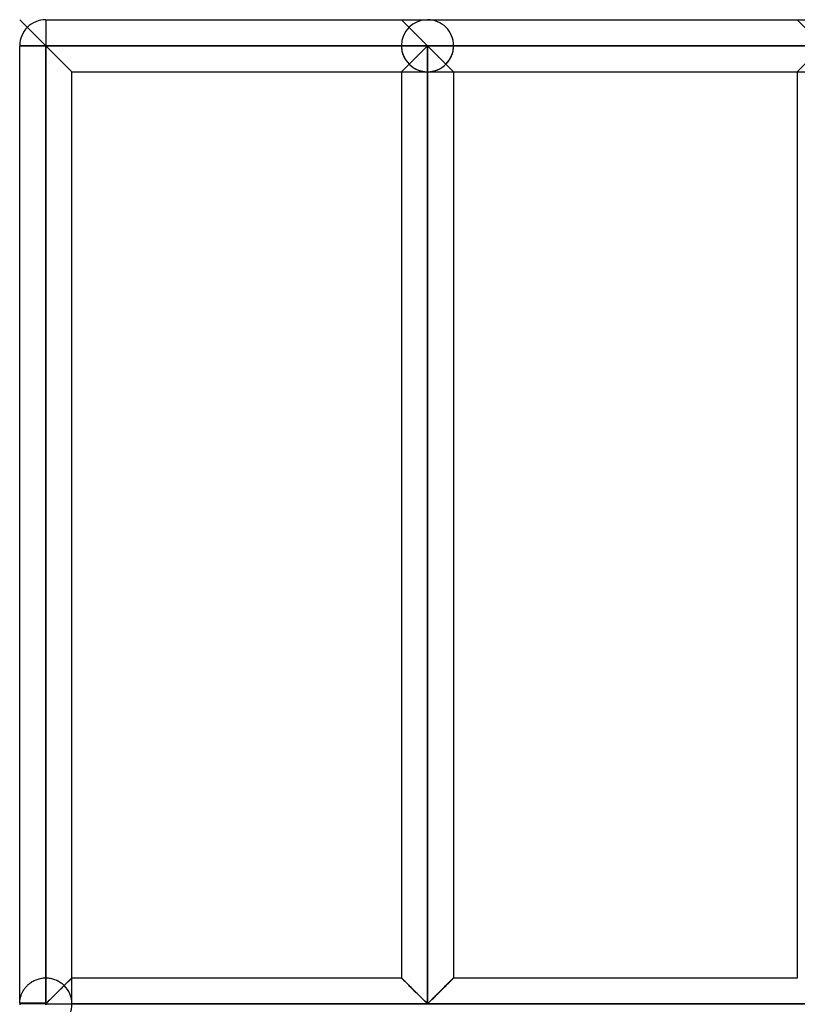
# Model space of a CAD drawing. Header units: millimetres. Extents: x -315 to 338, y -572 to 572.
# Tile 16 of 19: x -315 to -240, y 459 to 554. Entities that reach past the tile are written whole.
import ezdxf

# ---------------------------------------------------------------- set-up
doc = ezdxf.new("R2010")
doc.units = ezdxf.units.MM
doc.layers.add('MAIN-1', color=7, linetype='Continuous')
doc.layers.add('MAIN-2', color=7, linetype='Continuous')

msp = doc.modelspace()

# ---------------------------------------------------------------- linework, layer by layer
at = {"layer": 'MAIN-1'}
for p, q in [((-310.001, 548.751), (-314.999, 553.749)), ((-312.5, 553.749), (-312.5, 551.25)), ((-312.5, 553.749), (-275.9, 553.749)), ((-275.9, 553.749), (-237.95, 553.749)), ((-312.5, 551.25), (-314.999, 551.25)), ((-314.999, 459.446), (-314.999, 551.25)), ((-312.5, 459.446), (-312.5, 551.25)), ((-312.5, 551.25), (-275.9, 551.25)), ((-278.399, 548.751), (-275.9, 551.25)), ((-275.9, 551.25), (-237.95, 551.25)), ((-275.9, 551.25), (-273.401, 548.751)), ((-275.9, 551.25), (-275.9, 459.446)), ((-310.001, 461.875), (-310.001, 548.751)), ((-310.001, 548.751), (-278.399, 548.751)), ((-278.399, 548.751), (-278.399, 461.875)), ((-273.401, 548.751), (-240.449, 548.751)), ((-273.401, 548.751), (-273.401, 461.875)), ((-240.449, 548.751), (-240.449, 461.875)), ((-310.196, 461.68), (-310.263, 461.613)), ((-310.138, 461.738), (-310.196, 461.68)), ((-310.089, 461.787), (-310.138, 461.738)), ((-310.051, 461.825), (-310.089, 461.787)), ((-310.023, 461.853), (-310.051, 461.825)), ((-310.007, 461.869), (-310.023, 461.853)), ((-310.001, 461.875), (-310.007, 461.869)), ((-310.001, 461.875), (-278.399, 461.875)), ((-278.394, 461.87), (-278.399, 461.875)), ((-278.379, 461.855), (-278.394, 461.87)), ((-278.355, 461.831), (-278.379, 461.855)), ((-278.321, 461.797), (-278.355, 461.831)), ((-278.278, 461.754), (-278.321, 461.797)), ((-278.227, 461.703), (-278.278, 461.754)), ((-278.167, 461.643), (-278.227, 461.703)), ((-273.563, 461.713), (-273.62, 461.657)), ((-273.515, 461.761), (-273.563, 461.713)), ((-273.474, 461.802), (-273.515, 461.761)), ((-273.442, 461.834), (-273.474, 461.802)), ((-273.419, 461.857), (-273.442, 461.834)), ((-273.406, 461.87), (-273.419, 461.857)), ((-273.401, 461.875), (-273.406, 461.87)), ((-273.401, 461.875), (-240.449, 461.875)), ((-240.444, 461.87), (-240.449, 461.875)), ((-311.097, 460.779), (-311.204, 460.672)), ((-310.992, 460.885), (-311.097, 460.779)), ((-310.889, 460.988), (-310.992, 460.885)), ((-310.789, 461.088), (-310.889, 460.988)), ((-310.692, 461.184), (-310.789, 461.088)), ((-310.598, 461.279), (-310.692, 461.184)), ((-310.506, 461.37), (-310.598, 461.279)), ((-310.419, 461.457), (-310.506, 461.37)), ((-310.338, 461.539), (-310.419, 461.457)), ((-310.263, 461.613), (-310.338, 461.539)), ((-278.101, 461.577), (-278.167, 461.643)), ((-278.027, 461.504), (-278.101, 461.577)), ((-277.949, 461.425), (-278.027, 461.504)), ((-277.866, 461.342), (-277.949, 461.425)), ((-277.779, 461.255), (-277.866, 461.342)), ((-277.69, 461.166), (-277.779, 461.255)), ((-277.599, 461.075), (-277.69, 461.166)), ((-277.505, 460.981), (-277.599, 461.075)), ((-277.408, 460.885), (-277.505, 460.981)), ((-277.309, 460.786), (-277.408, 460.885)), ((-277.209, 460.686), (-277.309, 460.786)), ((-274.536, 460.741), (-274.634, 460.643)), ((-274.44, 460.837), (-274.536, 460.741)), ((-274.345, 460.932), (-274.44, 460.837)), ((-274.252, 461.024), (-274.345, 460.932)), ((-274.162, 461.114), (-274.252, 461.024)), ((-274.075, 461.202), (-274.162, 461.114)), ((-273.989, 461.287), (-274.075, 461.202)), ((-273.906, 461.37), (-273.989, 461.287)), ((-273.827, 461.449), (-273.906, 461.37)), ((-273.752, 461.524), (-273.827, 461.449)), ((-273.683, 461.594), (-273.752, 461.524)), ((-273.62, 461.657), (-273.683, 461.594)), ((-312.042, 459.838), (-312.136, 459.746)), ((-311.944, 459.935), (-312.042, 459.838)), ((-311.843, 460.036), (-311.944, 459.935)), ((-311.74, 460.139), (-311.843, 460.036)), ((-311.635, 460.243), (-311.74, 460.139)), ((-311.528, 460.349), (-311.635, 460.243)), ((-311.421, 460.457), (-311.528, 460.349)), ((-311.313, 460.565), (-311.421, 460.457)), ((-311.204, 460.672), (-311.313, 460.565)), ((-277.108, 460.585), (-277.209, 460.686)), ((-277.006, 460.483), (-277.108, 460.585)), ((-276.905, 460.383), (-277.006, 460.483)), ((-276.805, 460.283), (-276.905, 460.383)), ((-276.706, 460.184), (-276.805, 460.283)), ((-276.608, 460.087), (-276.706, 460.184)), ((-276.512, 459.991), (-276.608, 460.087)), ((-276.418, 459.898), (-276.512, 459.991)), ((-276.328, 459.809), (-276.418, 459.898)), ((-276.241, 459.723), (-276.328, 459.809)), ((-275.486, 459.795), (-275.569, 459.713)), ((-275.398, 459.882), (-275.486, 459.795)), ((-275.308, 459.971), (-275.398, 459.882)), ((-275.215, 460.064), (-275.308, 459.971)), ((-275.121, 460.158), (-275.215, 460.064)), ((-275.025, 460.253), (-275.121, 460.158)), ((-274.928, 460.349), (-275.025, 460.253)), ((-274.831, 460.447), (-274.928, 460.349)), ((-274.732, 460.545), (-274.831, 460.447)), ((-274.634, 460.643), (-274.732, 460.545)), ((-312.5, 459.375), (-315, 459.375)), ((-312.5, 459.446), (-314.999, 459.446)), ((-312.395, 459.501), (-312.5, 459.446)), ((-312.5, 459.375), (-312.5, 459.446)), ((-312.5, 459.375), (-200, 459.375)), ((-312.5, 459.304), (-312.5, 459.375)), ((-312.312, 459.576), (-312.395, 459.501)), ((-312.226, 459.658), (-312.312, 459.576)), ((-312.136, 459.746), (-312.226, 459.658)), ((-276.157, 459.642), (-276.241, 459.723)), ((-276.078, 459.566), (-276.157, 459.642)), ((-275.999, 459.497), (-276.078, 459.566)), ((-275.9, 459.446), (-275.999, 459.497)), ((-275.803, 459.495), (-275.9, 459.446)), ((-275.727, 459.562), (-275.803, 459.495)), ((-275.65, 459.635), (-275.727, 459.562)), ((-275.569, 459.713), (-275.65, 459.635))]:
    msp.add_line(p, q, dxfattribs=at)
for centre, radius, start, end in [((-312.5, 551.25), 2.499, 89.99998, 180.00002), ((-312.5, 459.375), 2.5, 178.37935, 180.00002), ((-312.5, 459.375), 2.5, 180.00002, 181.62065)]:
    msp.add_arc(centre, radius, start, end, dxfattribs=at)
at = {"layer": 'MAIN-2'}
for p, q in [((-310.001, 548.751), (-314.999, 553.749)), ((-310.001, 548.751), (-314.999, 553.749)), ((-310.001, 548.751), (-314.999, 553.749)), ((-310.001, 548.751), (-314.999, 553.749)), ((-310.001, 548.751), (-314.999, 553.749)), ((-310.001, 548.751), (-314.999, 553.749)), ((-310.001, 548.751), (-314.999, 553.749)), ((-310.001, 548.751), (-314.999, 553.749)), ((-310.001, 548.751), (-314.999, 553.749)), ((-310.001, 548.751), (-314.999, 553.749)), ((-312.5, 551.25), (-314.999, 553.749)), ((-312.5, 551.25), (-314.999, 553.749)), ((-312.5, 551.25), (-314.999, 553.749)), ((-312.5, 553.749), (-312.5, 551.25)), ((-312.5, 553.749), (-312.5, 551.25)), ((-312.5, 553.749), (-312.5, 551.25)), ((-312.5, 553.749), (-312.5, 551.25)), ((-312.5, 553.749), (-312.5, 551.25)), ((-312.5, 553.749), (-312.5, 551.25)), ((-312.5, 553.749), (-312.5, 551.25)), ((-312.5, 553.749), (-312.5, 551.25)), ((-312.5, 553.749), (-312.5, 551.25)), ((-312.5, 553.749), (-312.5, 551.25)), ((-312.5, 553.749), (-312.5, 551.25)), ((-312.5, 553.749), (-312.5, 551.25)), ((-312.5, 553.749), (-312.5, 551.25)), ((-312.5, 553.749), (-312.5, 551.25)), ((-312.5, 553.749), (-312.5, 551.25)), ((-312.5, 553.749), (-312.5, 551.25)), ((-312.5, 553.749), (-312.5, 551.25)), ((-312.5, 553.749), (-312.5, 551.25)), ((-312.5, 553.749), (-312.5, 551.25)), ((-312.5, 553.749), (-312.5, 551.25)), ((-312.5, 553.749), (-312.5, 551.25)), ((-312.5, 553.749), (-312.5, 551.25)), ((-312.5, 553.749), (-312.5, 551.25)), ((-312.5, 553.749), (-312.5, 551.25)), ((-312.5, 553.749), (-312.5, 551.25)), ((-278.399, 553.749), (-273.401, 548.751)), ((-278.399, 553.749), (-274.133, 549.483)), ((-240.449, 553.749), (-235.451, 548.751)), ((-314.999, 551.25), (-312.5, 551.25)), ((-312.5, 551.25), (-314.999, 551.25)), ((-314.999, 551.25), (-312.5, 551.25)), ((-312.5, 551.25), (-314.999, 551.25)), ((-314.999, 551.25), (-312.5, 551.25)), ((-312.5, 551.25), (-314.999, 551.25)), ((-314.999, 551.25), (-312.5, 551.25)), ((-312.5, 551.25), (-314.999, 551.25)), ((-314.999, 551.25), (-312.5, 551.25)), ((-312.5, 551.25), (-314.999, 551.25)), ((-314.999, 551.25), (-312.5, 551.25)), ((-312.5, 551.25), (-314.999, 551.25)), ((-314.999, 551.25), (-312.5, 551.25)), ((-312.5, 551.25), (-314.999, 551.25)), ((-314.999, 551.25), (-312.5, 551.25)), ((-312.5, 551.25), (-314.999, 551.25)), ((-314.999, 551.25), (-312.5, 551.25)), ((-312.5, 551.25), (-314.999, 551.25)), ((-314.999, 551.25), (-312.5, 551.25)), ((-312.5, 551.25), (-314.999, 551.25)), ((-314.999, 551.25), (-312.5, 551.25)), ((-312.5, 551.25), (-314.999, 551.25)), ((-314.999, 551.25), (-312.5, 551.25)), ((-312.5, 551.25), (-314.999, 551.25)), ((-314.999, 551.25), (-312.5, 551.25)), ((-312.5, 551.25), (-314.999, 551.25)), ((-314.999, 551.25), (-312.5, 551.25)), ((-312.5, 551.25), (-314.999, 551.25)), ((-314.999, 551.25), (-312.5, 551.25)), ((-312.5, 551.25), (-314.999, 551.25)), ((-314.999, 551.25), (-312.5, 551.25)), ((-312.5, 551.25), (-314.999, 551.25)), ((-314.999, 551.25), (-312.5, 551.25)), ((-312.5, 551.25), (-314.999, 551.25)), ((-314.999, 551.25), (-312.5, 551.25)), ((-312.5, 551.25), (-314.999, 551.25)), ((-314.999, 551.25), (-312.5, 551.25)), ((-312.5, 551.25), (-314.999, 551.25)), ((-314.999, 551.25), (-312.5, 551.25)), ((-312.5, 551.25), (-314.999, 551.25)), ((-314.999, 551.25), (-312.5, 551.25)), ((-312.5, 551.25), (-314.999, 551.25)), ((-314.999, 551.25), (-312.5, 551.25)), ((-312.5, 551.25), (-314.999, 551.25)), ((-314.999, 551.25), (-312.5, 551.25)), ((-312.5, 551.25), (-314.999, 551.25)), ((-314.999, 551.25), (-312.5, 551.25)), ((-312.5, 551.25), (-314.999, 551.25)), ((-314.999, 551.25), (-312.5, 551.25)), ((-312.5, 551.25), (-312.5, 461.875)), ((-278.399, 551.25), (-312.5, 551.25)), ((-312.5, 551.25), (-278.399, 551.25)), ((-312.5, 551.25), (-312.5, 461.875)), ((-312.5, 461.875), (-312.5, 551.25)), ((-310.001, 548.751), (-312.5, 551.25)), ((-278.399, 551.25), (-312.5, 551.25)), ((-312.5, 551.25), (-278.399, 551.25)), ((-312.5, 551.25), (-312.5, 461.875)), ((-312.5, 461.875), (-312.5, 551.25)), ((-310.001, 548.751), (-312.5, 551.25)), ((-278.399, 551.25), (-312.5, 551.25)), ((-312.5, 551.25), (-278.399, 551.25)), ((-312.5, 551.25), (-312.5, 461.875)), ((-312.5, 461.875), (-312.5, 551.25)), ((-310.001, 548.751), (-312.5, 551.25)), ((-278.399, 551.25), (-312.5, 551.25)), ((-312.5, 551.25), (-278.399, 551.25)), ((-312.5, 551.25), (-312.5, 461.875)), ((-312.5, 461.875), (-312.5, 551.25)), ((-310.001, 548.751), (-312.5, 551.25)), ((-278.399, 551.25), (-312.5, 551.25)), ((-312.5, 551.25), (-278.399, 551.25)), ((-312.5, 551.25), (-312.5, 461.875)), ((-312.5, 461.875), (-312.5, 551.25)), ((-310.001, 548.751), (-312.5, 551.25)), ((-278.399, 551.25), (-312.5, 551.25)), ((-312.5, 551.25), (-278.399, 551.25)), ((-312.5, 551.25), (-312.5, 461.875)), ((-312.5, 461.875), (-312.5, 551.25)), ((-278.399, 551.25), (-312.5, 551.25)), ((-312.5, 551.25), (-278.399, 551.25)), ((-312.5, 551.25), (-312.5, 461.875)), ((-312.5, 461.875), (-312.5, 551.25)), ((-278.399, 551.25), (-312.5, 551.25)), ((-312.5, 551.25), (-278.399, 551.25)), ((-312.5, 551.25), (-312.5, 461.875)), ((-312.5, 461.875), (-312.5, 551.25)), ((-278.399, 551.25), (-312.5, 551.25)), ((-312.5, 551.25), (-278.399, 551.25)), ((-312.5, 551.25), (-312.5, 461.875)), ((-312.5, 461.875), (-312.5, 551.25)), ((-278.399, 551.25), (-312.5, 551.25)), ((-312.5, 551.25), (-278.399, 551.25)), ((-312.5, 551.25), (-312.5, 461.875)), ((-312.5, 461.875), (-312.5, 551.25)), ((-278.399, 551.25), (-312.5, 551.25)), ((-312.5, 551.25), (-278.399, 551.25)), ((-312.5, 551.25), (-312.5, 461.875)), ((-312.5, 461.875), (-312.5, 551.25)), ((-278.399, 551.25), (-312.5, 551.25)), ((-312.5, 551.25), (-278.399, 551.25)), ((-312.5, 551.25), (-312.5, 461.875)), ((-312.5, 461.875), (-312.5, 551.25)), ((-278.399, 551.25), (-312.5, 551.25)), ((-312.5, 551.25), (-278.399, 551.25)), ((-312.5, 551.25), (-312.5, 461.875)), ((-312.5, 461.875), (-312.5, 551.25)), ((-278.399, 551.25), (-312.5, 551.25)), ((-312.5, 551.25), (-278.399, 551.25)), ((-312.5, 551.25), (-312.5, 461.875)), ((-312.5, 461.875), (-312.5, 551.25)), ((-278.399, 551.25), (-312.5, 551.25)), ((-312.5, 551.25), (-278.399, 551.25)), ((-312.5, 551.25), (-312.5, 461.875)), ((-312.5, 461.875), (-312.5, 551.25)), ((-278.399, 551.25), (-312.5, 551.25)), ((-312.5, 551.25), (-278.399, 551.25)), ((-312.5, 551.25), (-312.5, 461.875)), ((-312.5, 461.875), (-312.5, 551.25)), ((-278.399, 551.25), (-312.5, 551.25)), ((-312.5, 551.25), (-278.399, 551.25)), ((-312.5, 551.25), (-312.5, 461.875)), ((-312.5, 461.875), (-312.5, 551.25)), ((-310.001, 548.751), (-312.5, 551.25)), ((-278.399, 551.25), (-312.5, 551.25)), ((-312.5, 551.25), (-278.399, 551.25)), ((-312.5, 551.25), (-312.5, 461.875)), ((-312.5, 461.875), (-312.5, 551.25)), ((-310.001, 548.751), (-312.5, 551.25)), ((-278.399, 551.25), (-312.5, 551.25)), ((-312.5, 551.25), (-278.399, 551.25)), ((-312.5, 551.25), (-312.5, 461.875)), ((-312.5, 461.875), (-312.5, 551.25)), ((-310.001, 548.751), (-312.5, 551.25)), ((-278.399, 551.25), (-312.5, 551.25)), ((-312.5, 551.25), (-278.399, 551.25)), ((-312.5, 551.25), (-312.5, 461.875)), ((-312.5, 461.875), (-312.5, 551.25)), ((-310.001, 548.751), (-312.5, 551.25)), ((-278.399, 551.25), (-312.5, 551.25)), ((-312.5, 551.25), (-278.399, 551.25)), ((-312.5, 551.25), (-312.5, 461.875)), ((-312.5, 461.875), (-312.5, 551.25)), ((-310.001, 548.751), (-312.5, 551.25)), ((-278.399, 551.25), (-312.5, 551.25)), ((-312.5, 551.25), (-278.399, 551.25)), ((-312.5, 551.25), (-312.5, 461.875)), ((-312.5, 461.875), (-312.5, 551.25)), ((-310.001, 548.751), (-312.5, 551.25)), ((-278.399, 551.25), (-312.5, 551.25)), ((-312.5, 551.25), (-278.399, 551.25)), ((-312.5, 551.25), (-312.5, 461.875)), ((-312.5, 461.875), (-312.5, 551.25)), ((-312.5, 551.25), (-312.5, 459.446)), ((-310.001, 548.751), (-312.5, 551.25)), ((-312.5, 461.875), (-312.5, 551.25)), ((-278.399, 551.25), (-312.5, 551.25)), ((-275.9, 551.25), (-312.5, 551.25)), ((-312.5, 551.25), (-278.399, 551.25)), ((-278.399, 548.751), (-275.9, 551.25)), ((-278.399, 551.25), (-278.399, 551.25)), ((-278.399, 551.25), (-278.399, 551.25)), ((-278.399, 551.25), (-278.399, 551.25)), ((-278.399, 551.25), (-278.399, 551.25)), ((-278.399, 551.25), (-278.399, 551.25)), ((-278.399, 551.25), (-278.399, 551.25)), ((-278.399, 551.25), (-278.399, 551.25)), ((-278.399, 551.25), (-278.399, 551.25)), ((-278.399, 551.25), (-278.399, 551.25)), ((-278.399, 551.25), (-278.399, 551.25)), ((-278.399, 551.25), (-278.399, 551.25)), ((-278.399, 551.25), (-278.399, 551.25)), ((-278.399, 551.25), (-278.399, 551.25)), ((-278.399, 551.25), (-278.399, 551.25)), ((-278.399, 551.25), (-278.399, 551.25)), ((-278.399, 551.25), (-278.399, 551.25)), ((-278.399, 551.25), (-278.399, 551.25)), ((-278.399, 551.25), (-278.399, 551.25)), ((-278.399, 551.25), (-278.399, 551.25)), ((-278.399, 551.25), (-278.399, 551.25)), ((-278.399, 551.25), (-278.399, 551.25)), ((-278.399, 551.25), (-278.399, 551.25)), ((-278.399, 551.25), (-278.399, 551.25)), ((-278.399, 551.25), (-278.399, 551.25)), ((-237.95, 551.25), (-275.9, 551.25)), ((-275.9, 459.446), (-275.9, 551.25)), ((-240.449, 551.25), (-273.401, 551.25)), ((-273.401, 551.25), (-240.449, 551.25)), ((-240.449, 551.25), (-273.401, 551.25)), ((-273.401, 551.25), (-240.449, 551.25)), ((-240.449, 551.25), (-273.401, 551.25)), ((-273.401, 551.25), (-240.449, 551.25)), ((-240.449, 551.25), (-273.401, 551.25)), ((-273.401, 551.25), (-240.449, 551.25)), ((-240.449, 551.25), (-273.401, 551.25)), ((-273.401, 551.25), (-240.449, 551.25)), ((-240.449, 551.25), (-273.401, 551.25)), ((-273.401, 551.25), (-240.449, 551.25)), ((-240.449, 551.25), (-273.401, 551.25)), ((-273.401, 551.25), (-240.449, 551.25)), ((-240.449, 551.25), (-273.401, 551.25)), ((-273.401, 551.25), (-240.449, 551.25)), ((-240.449, 551.25), (-273.401, 551.25)), ((-273.401, 551.25), (-240.449, 551.25)), ((-240.449, 551.25), (-273.401, 551.25)), ((-273.401, 551.25), (-240.449, 551.25)), ((-240.449, 551.25), (-273.401, 551.25)), ((-273.401, 551.25), (-240.449, 551.25)), ((-240.449, 551.25), (-273.401, 551.25)), ((-273.401, 551.25), (-240.449, 551.25)), ((-240.449, 551.25), (-273.401, 551.25)), ((-273.401, 551.25), (-240.449, 551.25)), ((-240.449, 551.25), (-273.401, 551.25)), ((-273.401, 551.25), (-240.449, 551.25)), ((-240.449, 551.25), (-273.401, 551.25)), ((-273.401, 551.25), (-240.449, 551.25)), ((-240.449, 551.25), (-273.401, 551.25)), ((-273.401, 551.25), (-240.449, 551.25)), ((-240.449, 551.25), (-273.401, 551.25)), ((-273.401, 551.25), (-240.449, 551.25)), ((-240.449, 551.25), (-273.401, 551.25)), ((-273.401, 551.25), (-240.449, 551.25)), ((-240.449, 551.25), (-273.401, 551.25)), ((-273.401, 551.25), (-240.449, 551.25)), ((-240.449, 551.25), (-273.401, 551.25)), ((-273.401, 551.25), (-240.449, 551.25)), ((-240.449, 551.25), (-273.401, 551.25)), ((-273.401, 551.25), (-240.449, 551.25)), ((-240.449, 551.25), (-273.401, 551.25)), ((-273.401, 551.25), (-240.449, 551.25)), ((-240.449, 551.25), (-273.401, 551.25)), ((-273.401, 551.25), (-240.449, 551.25)), ((-240.449, 551.25), (-273.401, 551.25)), ((-273.401, 551.25), (-240.449, 551.25)), ((-273.401, 551.25), (-273.401, 551.25)), ((-273.401, 551.25), (-273.401, 551.25)), ((-273.401, 551.25), (-273.401, 551.25)), ((-273.401, 551.25), (-273.401, 551.25)), ((-273.401, 551.25), (-273.401, 551.25)), ((-273.401, 551.25), (-273.401, 551.25)), ((-273.401, 551.25), (-273.401, 551.25)), ((-273.401, 551.25), (-273.401, 551.25)), ((-273.401, 551.25), (-273.401, 551.25)), ((-273.401, 551.25), (-273.401, 551.25)), ((-273.401, 551.25), (-273.401, 551.25)), ((-273.401, 551.25), (-273.401, 551.25)), ((-273.401, 551.25), (-273.401, 551.25)), ((-273.401, 551.25), (-273.401, 551.25)), ((-273.401, 551.25), (-273.401, 551.25)), ((-273.401, 551.25), (-273.401, 551.25)), ((-273.401, 551.25), (-273.401, 551.25)), ((-273.401, 551.25), (-273.401, 551.25)), ((-273.401, 551.25), (-273.401, 551.25)), ((-273.401, 551.25), (-273.401, 551.25)), ((-273.401, 551.25), (-273.401, 551.25)), ((-273.401, 551.25), (-273.401, 551.25)), ((-273.401, 551.25), (-273.401, 551.25)), ((-273.401, 551.25), (-273.401, 551.25)), ((-240.449, 548.751), (-237.95, 551.25)), ((-240.449, 551.25), (-240.449, 551.25)), ((-240.449, 551.25), (-240.449, 551.25)), ((-240.449, 551.25), (-240.449, 551.25)), ((-240.449, 551.25), (-240.449, 551.25)), ((-240.449, 551.25), (-240.449, 551.25)), ((-240.449, 551.25), (-240.449, 551.25)), ((-240.449, 551.25), (-240.449, 551.25)), ((-240.449, 551.25), (-240.449, 551.25)), ((-240.449, 551.25), (-240.449, 551.25)), ((-240.449, 551.25), (-240.449, 551.25)), ((-240.449, 551.25), (-240.449, 551.25)), ((-240.449, 551.25), (-240.449, 551.25)), ((-240.449, 551.25), (-240.449, 551.25)), ((-240.449, 551.25), (-240.449, 551.25)), ((-240.449, 551.25), (-240.449, 551.25)), ((-240.449, 551.25), (-240.449, 551.25)), ((-240.449, 551.25), (-240.449, 551.25)), ((-240.449, 551.25), (-240.449, 551.25)), ((-240.449, 551.25), (-240.449, 551.25)), ((-240.449, 551.25), (-240.449, 551.25)), ((-240.449, 551.25), (-240.449, 551.25)), ((-240.449, 551.25), (-240.449, 551.25)), ((-240.449, 551.25), (-240.449, 551.25)), ((-240.449, 551.25), (-240.449, 551.25)), ((-278.399, 548.751), (-277.667, 549.483)), ((-240.449, 548.751), (-239.717, 549.483)), ((-278.399, 548.751), (-275.9, 548.751)), ((-275.9, 459.446), (-275.9, 548.751)), ((-275.9, 548.751), (-275.9, 459.446)), ((-275.9, 548.751), (-273.401, 548.751)), ((-240.449, 548.751), (-237.95, 548.751)), ((-313.525, 461.655), (-313.43, 461.696)), ((-313.43, 461.696), (-313.333, 461.732)), ((-313.333, 461.732), (-313.233, 461.765)), ((-313.233, 461.765), (-313.132, 461.794)), ((-313.132, 461.794), (-313.029, 461.818)), ((-313.029, 461.818), (-312.924, 461.839)), ((-312.924, 461.839), (-312.819, 461.855)), ((-312.819, 461.855), (-312.713, 461.866)), ((-312.713, 461.866), (-312.606, 461.873)), ((-312.606, 461.873), (-312.5, 461.875)), ((-312.5, 461.875), (-312.391, 461.873)), ((-312.391, 461.873), (-312.282, 461.865)), ((-312.282, 461.865), (-312.173, 461.854)), ((-312.173, 461.854), (-312.065, 461.837)), ((-312.065, 461.837), (-311.959, 461.816)), ((-311.959, 461.816), (-311.853, 461.79)), ((-311.853, 461.79), (-311.75, 461.76)), ((-311.75, 461.76), (-311.648, 461.725)), ((-311.648, 461.725), (-311.549, 461.687)), ((-311.549, 461.687), (-311.452, 461.645)), ((-310.247, 461.629), (-310.175, 461.701)), ((-310.224, 461.652), (-310.181, 461.695)), ((-310.177, 461.699), (-310.22, 461.657)), ((-310.181, 461.695), (-310.143, 461.733)), ((-310.139, 461.737), (-310.177, 461.699)), ((-310.175, 461.701), (-310.113, 461.763)), ((-310.143, 461.733), (-310.108, 461.768)), ((-310.105, 461.771), (-310.139, 461.737)), ((-310.113, 461.763), (-310.065, 461.811)), ((-310.108, 461.768), (-310.078, 461.798)), ((-310.076, 461.8), (-310.105, 461.771)), ((-310.078, 461.798), (-310.053, 461.823)), ((-310.051, 461.825), (-310.076, 461.8)), ((-310.065, 461.811), (-310.029, 461.847)), ((-310.053, 461.823), (-310.033, 461.843)), ((-310.031, 461.845), (-310.051, 461.825)), ((-310.033, 461.843), (-310.017, 461.859)), ((-310.016, 461.86), (-310.031, 461.845)), ((-310.029, 461.847), (-310.008, 461.868)), ((-310.017, 461.859), (-310.007, 461.869)), ((-310.006, 461.87), (-310.016, 461.86)), ((-310.008, 461.868), (-310.001, 461.875)), ((-310.007, 461.869), (-310.002, 461.874)), ((-310.002, 461.874), (-310.006, 461.87)), ((-310.002, 461.874), (-310.002, 461.874)), ((-310.001, 459.446), (-310.001, 461.875)), ((-278.399, 461.875), (-278.394, 461.87)), ((-278.389, 461.865), (-278.398, 461.874)), ((-278.398, 461.874), (-278.398, 461.874)), ((-278.398, 461.874), (-278.389, 461.865)), ((-278.394, 461.87), (-278.381, 461.857)), ((-278.371, 461.847), (-278.389, 461.865)), ((-278.389, 461.865), (-278.371, 461.847)), ((-278.381, 461.857), (-278.358, 461.834)), ((-278.344, 461.82), (-278.371, 461.847)), ((-278.371, 461.847), (-278.344, 461.82)), ((-278.358, 461.834), (-278.326, 461.802)), ((-278.309, 461.785), (-278.344, 461.82)), ((-278.344, 461.82), (-278.309, 461.785)), ((-278.326, 461.802), (-278.285, 461.761)), ((-278.266, 461.742), (-278.309, 461.785)), ((-278.309, 461.785), (-278.266, 461.742)), ((-278.285, 461.761), (-278.237, 461.713)), ((-278.215, 461.691), (-278.266, 461.742)), ((-278.266, 461.742), (-278.215, 461.691)), ((-278.237, 461.713), (-278.181, 461.657)), ((-278.157, 461.633), (-278.215, 461.691)), ((-278.215, 461.691), (-278.157, 461.633)), ((-273.643, 461.633), (-273.585, 461.691)), ((-273.585, 461.691), (-273.643, 461.633)), ((-273.62, 461.657), (-273.563, 461.713)), ((-273.585, 461.691), (-273.534, 461.742)), ((-273.534, 461.742), (-273.585, 461.691)), ((-273.563, 461.713), (-273.515, 461.761)), ((-273.534, 461.742), (-273.491, 461.785)), ((-273.491, 461.785), (-273.534, 461.742)), ((-273.515, 461.761), (-273.474, 461.802)), ((-273.491, 461.785), (-273.456, 461.82)), ((-273.456, 461.82), (-273.491, 461.785)), ((-273.474, 461.802), (-273.442, 461.834)), ((-273.456, 461.82), (-273.429, 461.847)), ((-273.429, 461.847), (-273.456, 461.82)), ((-273.442, 461.834), (-273.419, 461.857)), ((-273.429, 461.847), (-273.411, 461.865)), ((-273.411, 461.865), (-273.429, 461.847)), ((-273.419, 461.857), (-273.406, 461.87)), ((-273.411, 461.865), (-273.402, 461.874)), ((-273.402, 461.874), (-273.411, 461.865)), ((-273.406, 461.87), (-273.401, 461.875)), ((-273.402, 461.874), (-273.402, 461.874)), ((-240.449, 461.875), (-240.444, 461.87)), ((-314.61, 460.716), (-314.565, 460.784)), ((-314.565, 460.784), (-314.518, 460.851)), ((-314.518, 460.851), (-314.467, 460.918)), ((-314.467, 460.918), (-314.414, 460.983)), ((-314.414, 460.983), (-314.358, 461.048)), ((-314.358, 461.048), (-314.299, 461.111)), ((-314.299, 461.111), (-314.238, 461.172)), ((-314.238, 461.172), (-314.173, 461.233)), ((-314.173, 461.233), (-314.104, 461.293)), ((-314.104, 461.293), (-314.031, 461.351)), ((-314.031, 461.351), (-313.955, 461.408)), ((-313.955, 461.408), (-313.876, 461.462)), ((-313.876, 461.462), (-313.793, 461.515)), ((-313.793, 461.515), (-313.706, 461.565)), ((-313.706, 461.565), (-313.617, 461.612)), ((-313.617, 461.612), (-313.525, 461.655)), ((-311.452, 461.645), (-311.359, 461.599)), ((-311.359, 461.599), (-311.268, 461.55)), ((-311.268, 461.55), (-311.181, 461.498)), ((-311.227, 460.65), (-311.154, 460.723)), ((-311.181, 461.498), (-311.097, 461.444)), ((-311.154, 460.723), (-311.082, 460.794)), ((-311.097, 461.444), (-311.016, 461.387)), ((-311.082, 460.794), (-311.011, 460.865)), ((-311.016, 461.387), (-310.94, 461.328)), ((-311.011, 460.865), (-310.941, 460.935)), ((-310.941, 460.935), (-310.872, 461.004)), ((-310.94, 461.328), (-310.867, 461.268)), ((-310.872, 461.004), (-310.805, 461.071)), ((-310.867, 461.268), (-310.798, 461.206)), ((-310.805, 461.071), (-310.739, 461.137)), ((-310.798, 461.206), (-310.733, 461.143)), ((-310.739, 461.137), (-310.675, 461.202)), ((-310.733, 461.143), (-310.625, 461.251)), ((-310.669, 461.208), (-310.733, 461.143)), ((-310.675, 461.202), (-310.611, 461.265)), ((-310.605, 461.271), (-310.669, 461.208)), ((-310.625, 461.251), (-310.521, 461.355)), ((-310.611, 461.265), (-310.549, 461.328)), ((-310.543, 461.333), (-310.605, 461.271)), ((-310.549, 461.328), (-310.488, 461.388)), ((-310.482, 461.394), (-310.543, 461.333)), ((-310.521, 461.355), (-310.422, 461.454)), ((-310.488, 461.388), (-310.43, 461.447)), ((-310.424, 461.452), (-310.482, 461.394)), ((-310.43, 461.447), (-310.374, 461.503)), ((-310.368, 461.508), (-310.424, 461.452)), ((-310.422, 461.454), (-310.33, 461.546)), ((-310.374, 461.503), (-310.32, 461.556)), ((-310.315, 461.561), (-310.368, 461.508)), ((-310.33, 461.546), (-310.247, 461.629)), ((-310.32, 461.556), (-310.27, 461.606)), ((-310.266, 461.61), (-310.315, 461.561)), ((-310.27, 461.606), (-310.224, 461.652)), ((-310.22, 461.657), (-310.266, 461.61)), ((-278.181, 461.657), (-278.117, 461.594)), ((-278.092, 461.568), (-278.157, 461.633)), ((-278.157, 461.633), (-278.092, 461.568)), ((-278.117, 461.594), (-278.048, 461.524)), ((-278.022, 461.498), (-278.092, 461.568)), ((-278.092, 461.568), (-278.022, 461.498)), ((-278.048, 461.524), (-277.973, 461.449)), ((-277.946, 461.423), (-278.022, 461.498)), ((-278.022, 461.498), (-277.946, 461.423)), ((-277.973, 461.449), (-277.894, 461.37)), ((-277.867, 461.343), (-277.946, 461.423)), ((-277.946, 461.423), (-277.867, 461.343)), ((-277.894, 461.37), (-277.811, 461.287)), ((-277.784, 461.261), (-277.867, 461.343)), ((-277.867, 461.343), (-277.784, 461.261)), ((-277.811, 461.287), (-277.725, 461.202)), ((-277.699, 461.176), (-277.784, 461.261)), ((-277.784, 461.261), (-277.699, 461.176)), ((-277.725, 461.202), (-277.638, 461.114)), ((-277.613, 461.089), (-277.699, 461.176)), ((-277.699, 461.176), (-277.613, 461.089)), ((-277.638, 461.114), (-277.548, 461.024)), ((-277.523, 461), (-277.613, 461.089)), ((-277.613, 461.089), (-277.523, 461)), ((-277.548, 461.024), (-277.455, 460.932)), ((-277.431, 460.908), (-277.523, 461)), ((-277.523, 461), (-277.431, 460.908)), ((-277.455, 460.932), (-277.36, 460.837)), ((-277.337, 460.814), (-277.431, 460.908)), ((-277.431, 460.908), (-277.337, 460.814)), ((-277.36, 460.837), (-277.264, 460.741)), ((-277.242, 460.719), (-277.337, 460.814)), ((-277.337, 460.814), (-277.242, 460.719)), ((-277.264, 460.741), (-277.166, 460.643)), ((-277.146, 460.623), (-277.242, 460.719)), ((-277.242, 460.719), (-277.146, 460.623)), ((-274.654, 460.623), (-274.558, 460.719)), ((-274.558, 460.719), (-274.654, 460.623)), ((-274.634, 460.643), (-274.536, 460.741)), ((-274.558, 460.719), (-274.463, 460.814)), ((-274.463, 460.814), (-274.558, 460.719)), ((-274.536, 460.741), (-274.44, 460.837)), ((-274.463, 460.814), (-274.369, 460.908)), ((-274.369, 460.908), (-274.463, 460.814)), ((-274.44, 460.837), (-274.345, 460.932)), ((-274.369, 460.908), (-274.277, 461)), ((-274.277, 461), (-274.369, 460.908)), ((-274.345, 460.932), (-274.252, 461.024)), ((-274.277, 461), (-274.187, 461.089)), ((-274.187, 461.089), (-274.277, 461)), ((-274.252, 461.024), (-274.162, 461.114)), ((-274.187, 461.089), (-274.101, 461.176)), ((-274.101, 461.176), (-274.187, 461.089)), ((-274.162, 461.114), (-274.075, 461.202)), ((-274.101, 461.176), (-274.016, 461.261)), ((-274.016, 461.261), (-274.101, 461.176)), ((-274.075, 461.202), (-273.989, 461.287)), ((-274.016, 461.261), (-273.933, 461.343)), ((-273.933, 461.343), (-274.016, 461.261)), ((-273.989, 461.287), (-273.906, 461.37)), ((-273.933, 461.343), (-273.854, 461.423)), ((-273.854, 461.423), (-273.933, 461.343)), ((-273.906, 461.37), (-273.827, 461.449)), ((-273.854, 461.423), (-273.778, 461.498)), ((-273.778, 461.498), (-273.854, 461.423)), ((-273.827, 461.449), (-273.752, 461.524)), ((-273.778, 461.498), (-273.708, 461.568)), ((-273.708, 461.568), (-273.778, 461.498)), ((-273.752, 461.524), (-273.683, 461.594)), ((-273.708, 461.568), (-273.643, 461.633)), ((-273.643, 461.633), (-273.708, 461.568)), ((-273.683, 461.594), (-273.62, 461.657)), ((-314.975, 459.73), (-314.966, 459.788)), ((-314.966, 459.788), (-314.955, 459.848)), ((-314.955, 459.848), (-314.942, 459.91)), ((-314.942, 459.91), (-314.927, 459.973)), ((-314.927, 459.973), (-314.91, 460.038)), ((-314.91, 460.038), (-314.891, 460.103)), ((-314.891, 460.103), (-314.87, 460.17)), ((-314.87, 460.17), (-314.847, 460.236)), ((-314.847, 460.236), (-314.821, 460.304)), ((-314.821, 460.304), (-314.793, 460.372)), ((-314.793, 460.372), (-314.762, 460.44)), ((-314.762, 460.44), (-314.728, 460.509)), ((-314.728, 460.509), (-314.691, 460.578)), ((-314.691, 460.578), (-314.652, 460.647)), ((-314.652, 460.647), (-314.61, 460.716)), ((-312.132, 459.749), (-312.07, 459.811)), ((-312.07, 459.811), (-312.005, 459.875)), ((-312.005, 459.875), (-311.938, 459.941)), ((-311.938, 459.941), (-311.87, 460.009)), ((-311.87, 460.009), (-311.801, 460.077)), ((-311.801, 460.077), (-311.731, 460.147)), ((-311.731, 460.147), (-311.661, 460.217)), ((-311.661, 460.217), (-311.589, 460.288)), ((-311.589, 460.288), (-311.518, 460.36)), ((-311.518, 460.36), (-311.445, 460.432)), ((-311.445, 460.432), (-311.372, 460.505)), ((-311.372, 460.505), (-311.299, 460.578)), ((-311.299, 460.578), (-311.227, 460.65)), ((-277.166, 460.643), (-277.068, 460.545)), ((-277.049, 460.526), (-277.146, 460.623)), ((-277.146, 460.623), (-277.049, 460.526)), ((-277.068, 460.545), (-276.969, 460.447)), ((-276.952, 460.429), (-277.049, 460.526)), ((-277.049, 460.526), (-276.952, 460.429)), ((-276.969, 460.447), (-276.872, 460.349)), ((-276.856, 460.333), (-276.952, 460.429)), ((-276.952, 460.429), (-276.856, 460.333)), ((-276.872, 460.349), (-276.775, 460.253)), ((-276.761, 460.238), (-276.856, 460.333)), ((-276.856, 460.333), (-276.761, 460.238)), ((-276.775, 460.253), (-276.679, 460.158)), ((-276.667, 460.145), (-276.761, 460.238)), ((-276.761, 460.238), (-276.667, 460.145)), ((-276.679, 460.158), (-276.585, 460.064)), ((-276.574, 460.052), (-276.667, 460.145)), ((-276.667, 460.145), (-276.574, 460.052)), ((-276.585, 460.064), (-276.492, 459.971)), ((-276.483, 459.962), (-276.574, 460.052)), ((-276.574, 460.052), (-276.483, 459.962)), ((-276.492, 459.971), (-276.402, 459.882)), ((-276.394, 459.874), (-276.483, 459.962)), ((-276.483, 459.962), (-276.394, 459.874)), ((-276.402, 459.882), (-276.314, 459.795)), ((-276.308, 459.789), (-276.394, 459.874)), ((-276.394, 459.874), (-276.308, 459.789)), ((-276.314, 459.795), (-276.231, 459.713)), ((-276.226, 459.708), (-276.308, 459.789)), ((-276.308, 459.789), (-276.226, 459.708)), ((-275.574, 459.708), (-275.492, 459.789)), ((-275.492, 459.789), (-275.574, 459.708)), ((-275.569, 459.713), (-275.486, 459.795)), ((-275.492, 459.789), (-275.406, 459.874)), ((-275.406, 459.874), (-275.492, 459.789)), ((-275.486, 459.795), (-275.398, 459.882)), ((-275.406, 459.874), (-275.317, 459.962)), ((-275.317, 459.962), (-275.406, 459.874)), ((-275.398, 459.882), (-275.308, 459.971)), ((-275.317, 459.962), (-275.226, 460.052)), ((-275.226, 460.052), (-275.317, 459.962)), ((-275.308, 459.971), (-275.215, 460.064)), ((-275.226, 460.052), (-275.133, 460.145)), ((-275.133, 460.145), (-275.226, 460.052)), ((-275.215, 460.064), (-275.121, 460.158)), ((-275.133, 460.145), (-275.039, 460.238)), ((-275.039, 460.238), (-275.133, 460.145)), ((-275.121, 460.158), (-275.025, 460.253)), ((-275.039, 460.238), (-274.944, 460.333)), ((-274.944, 460.333), (-275.039, 460.238)), ((-275.025, 460.253), (-274.928, 460.349)), ((-274.944, 460.333), (-274.848, 460.429)), ((-274.848, 460.429), (-274.944, 460.333)), ((-274.928, 460.349), (-274.831, 460.447)), ((-274.848, 460.429), (-274.751, 460.526)), ((-274.751, 460.526), (-274.848, 460.429)), ((-274.831, 460.447), (-274.732, 460.545)), ((-274.751, 460.526), (-274.654, 460.623)), ((-274.654, 460.623), (-274.751, 460.526)), ((-274.732, 460.545), (-274.634, 460.643)), ((-315, 459.375), (-315, 459.375)), ((-312.5, 459.375), (-315, 459.375)), ((-314.999, 459.446), (-314.998, 459.477)), ((-314.999, 459.446), (-312.5, 459.446)), ((-314.998, 459.477), (-314.996, 459.521)), ((-314.996, 459.521), (-314.992, 459.569)), ((-314.992, 459.569), (-314.988, 459.62)), ((-314.988, 459.62), (-314.982, 459.674)), ((-314.982, 459.674), (-314.975, 459.73)), ((-312.5, 459.446), (-312.424, 459.479)), ((-312.5, 459.446), (-312.5, 459.375)), ((-312.5, 459.375), (-312.5, 459.304)), ((-312.5, 459.375), (-200, 459.375)), ((-312.424, 459.479), (-312.366, 459.526)), ((-312.366, 459.526), (-312.31, 459.577)), ((-312.31, 459.577), (-312.253, 459.632)), ((-312.253, 459.632), (-312.194, 459.689)), ((-312.194, 459.689), (-312.132, 459.749)), ((-310, 459.375), (-310, 459.375)), ((-200, 459.375), (-310, 459.375)), ((-200, 459.375), (-310, 459.375)), ((-276.231, 459.713), (-276.15, 459.635)), ((-276.147, 459.631), (-276.226, 459.708)), ((-276.226, 459.708), (-276.147, 459.631)), ((-276.15, 459.635), (-276.073, 459.562)), ((-276.071, 459.56), (-276.147, 459.631)), ((-276.147, 459.631), (-276.071, 459.56)), ((-276.073, 459.562), (-275.997, 459.495)), ((-275.996, 459.494), (-276.071, 459.56)), ((-276.071, 459.56), (-275.996, 459.494)), ((-275.997, 459.495), (-275.9, 459.446)), ((-275.9, 459.446), (-275.996, 459.494)), ((-275.996, 459.494), (-275.9, 459.446)), ((-275.9, 459.446), (-275.803, 459.495)), ((-275.9, 459.446), (-275.804, 459.494)), ((-275.804, 459.494), (-275.9, 459.446)), ((-275.804, 459.494), (-275.729, 459.56)), ((-275.729, 459.56), (-275.804, 459.494)), ((-275.803, 459.495), (-275.727, 459.562)), ((-275.729, 459.56), (-275.654, 459.631)), ((-275.654, 459.631), (-275.729, 459.56)), ((-275.727, 459.562), (-275.65, 459.635)), ((-275.654, 459.631), (-275.574, 459.708)), ((-275.574, 459.708), (-275.654, 459.631)), ((-275.65, 459.635), (-275.569, 459.713))]:
    msp.add_line(p, q, dxfattribs=at)
for centre, major_axis, start_param, end_param in [((-275.9, 551.25), (0, -2.499), 3.141593, 4.712389), ((-275.9, 551.25), (0, -2.499), 3.141593, 4.712389), ((-275.9, 551.25), (0, -2.499), 1.570796, 3.141593), ((-275.9, 551.25), (0, -2.499), 1.570796, 3.141593), ((-275.9, 551.25), (0, -2.499), -1.570796, 0), ((-275.9, 551.25), (0, -2.499), -1.570796, -0.785398), ((-275.9, 551.25), (0, -2.499), 0, 1.570796), ((-275.9, 551.25), (0, -2.499), 0.785398, 1.570796), ((-275.9, 551.25), (0, -2.499), -0.785398, 0), ((-275.9, 551.25), (0, -2.499), 0, 0.785398), ((-312.5, 459.375), (-2.5, 0), -3.141593, -2.355795), ((-312.5, 459.375), (-2.5, 0), 2.355795, 3.141593)]:
    msp.add_ellipse(centre, major_axis=major_axis, ratio=1, start_param=start_param, end_param=end_param, dxfattribs=at)

doc.saveas('drawing.dxf')
